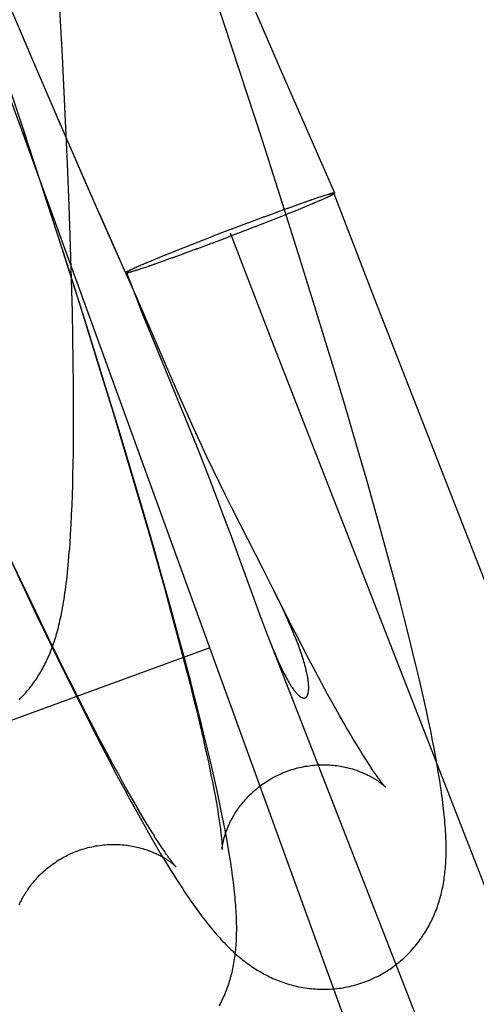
# Model space of a CAD drawing. Header units: inches. Extents: x 0 to 309, y 0 to 200.
# Tile 97 of 119: x 169.1042 to 169.1836, y 104.2109 to 104.3818. Entities that reach past the tile are written whole.
import ezdxf

# ---------------------------------------------------------------- set-up
doc = ezdxf.new("R2010")
doc.units = ezdxf.units.IN
doc.header["$LTSCALE"] = 17
doc.header["$MEASUREMENT"] = 0
doc.linetypes.add('HIDDEN', pattern=[0.2, 0.1, -0.1])
doc.layers.add('DEFAULT_2', color=8, linetype='HIDDEN')

msp = doc.modelspace()

# ---------------------------------------------------------------- linework, layer by layer
at = {"layer": 'DEFAULT_2', "color": 8, "linetype": 'HIDDEN'}
for p, q in [((169.1705, 104.1816), (168.61472, 105.7086)), ((169.10571, 104.37674), (169.09117, 104.41127)), ((169.11168, 104.37551), (169.11107, 104.3869)), ((169.14255, 104.37285), (169.13793, 104.38681)), ((169.14956, 104.37337), (169.14425, 104.38566)), ((169.11147, 104.36333), (169.10482, 104.37887)), ((169.10541, 104.36122), (169.10024, 104.37673)), ((169.11217, 104.36547), (169.11168, 104.37551)), ((169.14645, 104.36087), (169.14255, 104.37285)), ((169.15454, 104.362), (169.14956, 104.37337)), ((169.1093, 104.34929), (169.10438, 104.36426)), ((169.11589, 104.35324), (169.11048, 104.36567)), ((169.11256, 104.35684), (169.11217, 104.36547)), ((169.14996, 104.34993), (169.14645, 104.36087)), ((169.15907, 104.35175), (169.15454, 104.362)), ((169.11345, 104.35876), (169.11698, 104.35067)), ((169.11285, 104.34958), (169.11256, 104.35684)), ((169.11242, 104.3396), (169.1082, 104.35258)), ((169.12092, 104.34182), (169.11589, 104.35324)), ((169.15501, 104.35056), (169.15395, 104.35018)), ((169.15567, 104.35078), (169.15476, 104.35046)), ((169.15617, 104.35095), (169.1555, 104.35072)), ((169.15663, 104.3511), (169.15601, 104.35089)), ((169.15645, 104.35046), (169.15695, 104.35067)), ((169.15698, 104.35122), (169.15649, 104.35104)), ((169.15674, 104.35059), (169.15727, 104.35081)), ((169.1573, 104.35132), (169.15678, 104.35114)), ((169.15752, 104.35139), (169.15706, 104.35123)), ((169.15715, 104.35078), (169.15757, 104.35095)), ((169.15773, 104.35145), (169.15732, 104.35131)), ((169.15735, 104.35085), (169.15742, 104.35088)), ((169.1574, 104.35089), (169.15778, 104.35104)), ((169.15793, 104.35151), (169.15755, 104.35138)), ((169.15764, 104.35099), (169.15797, 104.35113)), ((169.15785, 104.35109), (169.15804, 104.35118)), ((169.15805, 104.35155), (169.15793, 104.35151)), ((169.15797, 104.35113), (169.15809, 104.35119)), ((169.15816, 104.35158), (169.15805, 104.35155)), ((169.15809, 104.35119), (169.1582, 104.35124)), ((169.15827, 104.35161), (169.15816, 104.35158)), ((169.1582, 104.35124), (169.15831, 104.35129)), ((169.15837, 104.35164), (169.15827, 104.35161)), ((169.15831, 104.35129), (169.1584, 104.35134)), ((169.1584, 104.35134), (169.1585, 104.35139)), ((169.1585, 104.35139), (169.15858, 104.35143)), ((169.15888, 104.35168), (169.1659, 104.33349)), ((169.1131, 104.34248), (169.11285, 104.34958)), ((169.15093, 104.34912), (169.14883, 104.34835)), ((169.15304, 104.34018), (169.14996, 104.34993)), ((169.15278, 104.34978), (169.15068, 104.34903)), ((169.15233, 104.34874), (169.15463, 104.34968)), ((169.15419, 104.35028), (169.15263, 104.34972)), ((169.1545, 104.34964), (169.15552, 104.35006)), ((169.15527, 104.34996), (169.15613, 104.35032)), ((169.15597, 104.35026), (169.15651, 104.35048)), ((169.118, 104.34834), (169.12263, 104.33786)), ((169.14376, 104.34535), (169.15042, 104.34797)), ((169.14677, 104.3476), (169.14392, 104.34653)), ((169.14907, 104.34845), (169.14658, 104.34752)), ((169.15035, 104.34795), (169.15246, 104.34879)), ((169.1412, 104.3455), (169.13786, 104.34423)), ((169.144, 104.34657), (169.14097, 104.34543)), ((169.13795, 104.34426), (169.13128, 104.34165)), ((169.1377, 104.34305), (169.14073, 104.34419)), ((169.1405, 104.34411), (169.14384, 104.34539)), ((169.14085, 104.34481), (169.14793, 104.32647)), ((169.11327, 104.33672), (169.1131, 104.34248)), ((169.13263, 104.34117), (169.13512, 104.34209)), ((169.13493, 104.34202), (169.13778, 104.34308)), ((169.11163, 104.34192), (169.11503, 104.33124)), ((169.12454, 104.33371), (169.12092, 104.34182)), ((169.12937, 104.34087), (169.12707, 104.33994)), ((169.12892, 104.33984), (169.13102, 104.34059)), ((169.13135, 104.34167), (169.12925, 104.34083)), ((169.13077, 104.3405), (169.13287, 104.34126)), ((169.1159, 104.32863), (169.11242, 104.3396)), ((169.12407, 104.33862), (169.12374, 104.33849)), ((169.1243, 104.33873), (169.12393, 104.33857)), ((169.12455, 104.33884), (169.12413, 104.33867)), ((169.12435, 104.33877), (169.12428, 104.33873)), ((169.12496, 104.33902), (169.12443, 104.3388)), ((169.12472, 104.3384), (169.12521, 104.33857)), ((169.12526, 104.33915), (169.12475, 104.33895)), ((169.12507, 104.33851), (169.12569, 104.33873)), ((169.12574, 104.33936), (169.12519, 104.33914)), ((169.12553, 104.33867), (169.1262, 104.3389)), ((169.12643, 104.33966), (169.12557, 104.3393)), ((169.12604, 104.33884), (169.12695, 104.33915)), ((169.1272, 104.33998), (169.12618, 104.33956)), ((169.12669, 104.33906), (169.12775, 104.33943)), ((169.12751, 104.33934), (169.12907, 104.3399)), ((169.15606, 104.33046), (169.15304, 104.34018)), ((169.12282, 104.33794), (169.12448, 104.3336)), ((169.12321, 104.33823), (169.12312, 104.33819)), ((169.1233, 104.33828), (169.12321, 104.33823)), ((169.1234, 104.33833), (169.1233, 104.33828)), ((169.12333, 104.33798), (169.12343, 104.33801)), ((169.1235, 104.33838), (169.1234, 104.33833)), ((169.12343, 104.33801), (169.12354, 104.33804)), ((169.12362, 104.33843), (169.1235, 104.33838)), ((169.12354, 104.33804), (169.12365, 104.33807)), ((169.12374, 104.33849), (169.12362, 104.33843)), ((169.12365, 104.33807), (169.12378, 104.33811)), ((169.12385, 104.33852), (169.12366, 104.33843)), ((169.12378, 104.33811), (169.12415, 104.33823)), ((169.12397, 104.33816), (169.12439, 104.33831)), ((169.12418, 104.33823), (169.12464, 104.33839)), ((169.1244, 104.3383), (169.12492, 104.33848)), ((169.11341, 104.3311), (169.11327, 104.33672)), ((169.12421, 104.33432), (169.12422, 104.33429)), ((169.12423, 104.33427), (169.12424, 104.33424)), ((169.12432, 104.33419), (169.12429, 104.33425)), ((169.12429, 104.33411), (169.12432, 104.33403)), ((169.12435, 104.33412), (169.12432, 104.33419)), ((169.12432, 104.33403), (169.12438, 104.33387)), ((169.12441, 104.33398), (169.12435, 104.33412)), ((169.12452, 104.33375), (169.12441, 104.33398)), ((169.12448, 104.3336), (169.12465, 104.33315)), ((169.13071, 104.31946), (169.12454, 104.33371)), ((169.1659, 104.33349), (169.35695, 103.84441)), ((169.12465, 104.33315), (169.12496, 104.33238)), ((169.12496, 104.33238), (169.12557, 104.33085)), ((169.1135, 104.32672), (169.11341, 104.3311)), ((169.11503, 104.33124), (169.11798, 104.3218)), ((169.12557, 104.33085), (169.12681, 104.32777)), ((169.15863, 104.32205), (169.15606, 104.33046)), ((169.11893, 104.31891), (169.1159, 104.32863)), ((169.11357, 104.32244), (169.1135, 104.32672)), ((169.12681, 104.32777), (169.13359, 104.31128)), ((169.14793, 104.32647), (169.33898, 103.83739)), ((169.11361, 104.31828), (169.11357, 104.32244)), ((169.11798, 104.3218), (169.12048, 104.31365)), ((169.16076, 104.31495), (169.15863, 104.32205)), ((169.11363, 104.31524), (169.11361, 104.31828)), ((169.12152, 104.31048), (169.11893, 104.31891)), ((169.13227, 104.31589), (169.13071, 104.31946)), ((169.11363, 104.31227), (169.11363, 104.31524)), ((169.13337, 104.31344), (169.13227, 104.31589)), ((169.16282, 104.30796), (169.16076, 104.31495)), ((169.12048, 104.31365), (169.12289, 104.30567)), ((169.13449, 104.31096), (169.13337, 104.31344)), ((169.11361, 104.30936), (169.11363, 104.31227)), ((169.13359, 104.31128), (169.1352, 104.30727)), ((169.12367, 104.30334), (169.12152, 104.31048)), ((169.13563, 104.30848), (169.13449, 104.31096)), ((169.11358, 104.30653), (169.11361, 104.30936)), ((169.13676, 104.30605), (169.13563, 104.30848)), ((169.16447, 104.30226), (169.16282, 104.30796)), ((169.11355, 104.30467), (169.11358, 104.30653)), ((169.1352, 104.30727), (169.13627, 104.30458)), ((169.11351, 104.30285), (169.11355, 104.30467)), ((169.12289, 104.30567), (169.12487, 104.29899)), ((169.13627, 104.30458), (169.13731, 104.30193)), ((169.13788, 104.3037), (169.13676, 104.30605)), ((169.11347, 104.30106), (169.11351, 104.30285)), ((169.12576, 104.29632), (169.12367, 104.30334)), ((169.13897, 104.30144), (169.13788, 104.3037)), ((169.11342, 104.29929), (169.11347, 104.30106)), ((169.13731, 104.30193), (169.1383, 104.29936)), ((169.14004, 104.29926), (169.13897, 104.30144)), ((169.16606, 104.29668), (169.16447, 104.30226)), ((169.11335, 104.29755), (169.11342, 104.29929)), ((169.1383, 104.29936), (169.13971, 104.29565)), ((169.14108, 104.29718), (169.14004, 104.29926)), ((169.11328, 104.29584), (169.11335, 104.29755)), ((169.12487, 104.29899), (169.12645, 104.29356)), ((169.1132, 104.29415), (169.11328, 104.29584)), ((169.12743, 104.29058), (169.12576, 104.29632)), ((169.14258, 104.29422), (169.14108, 104.29718)), ((169.16728, 104.2923), (169.16606, 104.29668)), ((169.1131, 104.29248), (169.1132, 104.29415)), ((169.13971, 104.29565), (169.14102, 104.29214)), ((169.14658, 104.28641), (169.14258, 104.29422)), ((169.12645, 104.29356), (169.12797, 104.28828)), ((169.14102, 104.29214), (169.14261, 104.2878)), ((169.16846, 104.28802), (169.16728, 104.2923)), ((169.10158, 104.29028), (169.10466, 104.28374)), ((169.10467, 104.28398), (169.10226, 104.28906)), ((169.12904, 104.28496), (169.12743, 104.29058)), ((169.12797, 104.28828), (169.1294, 104.28317)), ((169.14261, 104.2878), (169.14501, 104.28118)), ((169.16958, 104.28384), (169.16846, 104.28802)), ((169.14774, 104.28413), (169.14658, 104.28641)), ((169.10703, 104.27907), (169.10467, 104.28398)), ((169.13059, 104.27946), (169.12904, 104.28496)), ((169.14827, 104.28306), (169.14774, 104.28413)), ((169.17039, 104.28077), (169.16958, 104.28384)), ((169.10466, 104.28374), (169.1072, 104.27842)), ((169.1294, 104.28317), (169.13049, 104.27921)), ((169.14917, 104.28126), (169.14827, 104.28306)), ((169.14913, 104.28133), (169.14845, 104.28269)), ((169.14501, 104.28118), (169.14591, 104.27872)), ((169.15088, 104.27787), (169.14917, 104.28126)), ((169.17117, 104.27776), (169.17039, 104.28077)), ((169.10933, 104.27434), (169.10703, 104.27907)), ((169.13049, 104.27921), (169.13153, 104.27538)), ((169.13177, 104.27516), (169.13059, 104.27946)), ((169.14591, 104.27872), (169.14647, 104.27722)), ((169.1072, 104.27842), (169.10971, 104.27323)), ((169.14647, 104.27722), (169.147, 104.27582)), ((169.15213, 104.27543), (169.15088, 104.27787)), ((169.17192, 104.2748), (169.17117, 104.27776)), ((169.13153, 104.27538), (169.13251, 104.27169)), ((169.147, 104.27582), (169.14741, 104.27477)), ((169.15334, 104.27308), (169.15213, 104.27543)), ((169.11113, 104.27069), (169.10933, 104.27434)), ((169.13291, 104.27095), (169.13177, 104.27516)), ((169.14741, 104.27477), (169.30616, 103.86837)), ((169.17263, 104.27191), (169.17192, 104.2748)), ((169.13733, 104.27275), (169.0396, 104.23718)), ((169.10971, 104.27323), (169.11168, 104.26919)), ((169.15453, 104.27082), (169.15334, 104.27308)), ((169.17332, 104.26908), (169.17263, 104.27191)), ((169.11288, 104.26718), (169.11113, 104.27069)), ((169.13251, 104.27169), (169.13321, 104.26902)), ((169.13399, 104.26685), (169.13291, 104.27095)), ((169.15567, 104.26865), (169.15453, 104.27082)), ((169.11168, 104.26919), (169.11364, 104.26525)), ((169.13321, 104.26902), (169.13387, 104.26643)), ((169.15678, 104.26659), (169.15567, 104.26865)), ((169.17375, 104.26723), (169.17332, 104.26908)), ((169.11458, 104.2638), (169.11288, 104.26718)), ((169.13477, 104.26384), (169.13399, 104.26685)), ((169.17417, 104.26541), (169.17375, 104.26723)), ((169.11364, 104.26525), (169.11556, 104.26142)), ((169.13387, 104.26643), (169.13449, 104.26393)), ((169.15785, 104.26462), (169.15678, 104.26659)), ((169.17458, 104.26361), (169.17417, 104.26541)), ((169.11582, 104.26138), (169.11458, 104.2638)), ((169.13449, 104.26393), (169.13508, 104.26153)), ((169.13552, 104.2609), (169.13477, 104.26384)), ((169.15854, 104.26337), (169.15785, 104.26462)), ((169.15921, 104.26217), (169.15854, 104.26337)), ((169.17497, 104.26184), (169.17458, 104.26361)), ((169.15986, 104.26102), (169.15921, 104.26217)), ((169.17535, 104.26009), (169.17497, 104.26184)), ((169.11556, 104.26142), (169.11698, 104.25862)), ((169.11704, 104.25903), (169.11582, 104.26138)), ((169.13508, 104.26153), (169.13563, 104.25922)), ((169.13623, 104.25801), (169.13552, 104.2609)), ((169.16049, 104.25991), (169.15986, 104.26102)), ((169.1611, 104.25886), (169.16049, 104.25991)), ((169.17571, 104.25835), (169.17535, 104.26009)), ((169.11698, 104.25862), (169.11839, 104.25589)), ((169.11821, 104.25679), (169.11704, 104.25903)), ((169.13563, 104.25922), (169.13615, 104.25702)), ((169.16169, 104.25786), (169.1611, 104.25886)), ((169.17605, 104.25665), (169.17571, 104.25835)), ((169.11935, 104.25463), (169.11821, 104.25679)), ((169.13615, 104.25702), (169.13647, 104.2556)), ((169.13691, 104.25518), (169.13623, 104.25801)), ((169.16225, 104.25691), (169.16169, 104.25786)), ((169.16279, 104.25601), (169.16225, 104.25691)), ((169.17637, 104.25501), (169.17605, 104.25665)), ((169.11839, 104.25589), (169.11978, 104.25322)), ((169.13647, 104.2556), (169.13677, 104.25424)), ((169.13735, 104.25333), (169.13691, 104.25518)), ((169.16331, 104.25517), (169.16279, 104.25601)), ((169.1638, 104.25438), (169.16331, 104.25517)), ((169.17666, 104.25344), (169.17637, 104.25501)), ((169.12046, 104.25258), (169.11935, 104.25463)), ((169.11978, 104.25322), (169.12115, 104.25062)), ((169.13677, 104.25424), (169.13706, 104.25293)), ((169.13777, 104.25151), (169.13735, 104.25333)), ((169.16426, 104.25364), (169.1638, 104.25438)), ((169.1647, 104.25296), (169.16426, 104.25364)), ((169.17692, 104.25198), (169.17666, 104.25344)), ((169.12152, 104.25063), (169.12046, 104.25258)), ((169.13706, 104.25293), (169.13732, 104.25166)), ((169.13732, 104.25166), (169.13757, 104.25045)), ((169.13817, 104.24972), (169.13777, 104.25151)), ((169.16511, 104.25233), (169.1647, 104.25296)), ((169.12115, 104.25062), (169.12251, 104.24809)), ((169.12221, 104.24939), (169.12152, 104.25063)), ((169.13757, 104.25045), (169.13781, 104.24929)), ((169.13856, 104.24795), (169.13817, 104.24972)), ((169.12288, 104.24819), (169.12221, 104.24939)), ((169.12251, 104.24809), (169.12341, 104.24644)), ((169.12352, 104.24705), (169.12288, 104.24819)), ((169.13781, 104.24929), (169.13802, 104.24819)), ((169.13802, 104.24819), (169.13822, 104.24714)), ((169.13894, 104.2462), (169.13856, 104.24795)), ((169.12341, 104.24644), (169.1243, 104.24482)), ((169.12415, 104.24595), (169.12352, 104.24705)), ((169.13822, 104.24714), (169.1384, 104.24614)), ((169.12475, 104.24491), (169.12415, 104.24595)), ((169.1243, 104.24482), (169.12519, 104.24323)), ((169.12534, 104.24391), (169.12475, 104.24491)), ((169.1384, 104.24614), (169.13857, 104.2452)), ((169.13857, 104.2452), (169.13871, 104.24432)), ((169.1393, 104.24447), (169.13894, 104.2462)), ((169.12519, 104.24323), (169.12607, 104.24167)), ((169.1259, 104.24297), (169.12534, 104.24391)), ((169.12643, 104.24208), (169.1259, 104.24297)), ((169.13871, 104.24432), (169.13884, 104.2435)), ((169.13964, 104.24277), (169.1393, 104.24447)), ((169.12607, 104.24167), (169.12694, 104.24013)), ((169.12694, 104.24125), (169.12643, 104.24208)), ((169.12743, 104.24047), (169.12694, 104.24125)), ((169.13996, 104.24112), (169.13964, 104.24277)), ((169.14025, 104.23957), (169.13996, 104.24112)), ((169.12694, 104.24013), (169.12783, 104.23861)), ((169.12789, 104.23974), (169.12743, 104.24047)), ((169.12832, 104.23906), (169.12789, 104.23974)), ((169.1405, 104.23811), (169.14025, 104.23957)), ((169.12783, 104.23861), (169.1287, 104.23713)), ((169.12873, 104.23844), (169.12832, 104.23906)), ((169.1287, 104.23713), (169.12956, 104.23572)), ((169.12956, 104.23572), (169.13038, 104.23438))]:
    msp.add_line(p, q, dxfattribs=at)
for points in [[(169.15888, 104.35168), (169.15887, 104.35169), (169.15886, 104.35169), (169.15884, 104.3517), (169.15882, 104.3517), (169.15879, 104.3517), (169.15876, 104.35169), (169.15872, 104.35169), (169.15868, 104.35168), (169.15863, 104.35167), (169.15858, 104.35166), (169.15852, 104.35165), (169.15846, 104.35164), (169.15839, 104.35162), (169.15832, 104.3516), (169.15824, 104.35158), (169.15816, 104.35156), (169.15807, 104.35153), (169.15798, 104.35151), (169.15788, 104.35148), (169.15777, 104.35145)], [(169.15804, 104.35118), (169.15813, 104.35123), (169.15822, 104.35127), (169.1583, 104.35131), (169.15837, 104.35135), (169.15844, 104.35138), (169.1585, 104.35142), (169.15856, 104.35145), (169.15862, 104.35148), (169.15867, 104.35151), (169.15871, 104.35153), (169.15875, 104.35156), (169.15879, 104.35158), (169.15881, 104.3516), (169.15884, 104.35162), (169.15886, 104.35164), (169.15887, 104.35165), (169.15888, 104.35166), (169.15888, 104.35167), (169.15888, 104.35168)], [(169.15907, 104.35175), (169.15907, 104.35176), (169.15906, 104.35176), (169.15906, 104.35177), (169.15905, 104.35177), (169.15904, 104.35177), (169.15903, 104.35177), (169.15901, 104.35177), (169.159, 104.35177), (169.15898, 104.35177), (169.15896, 104.35177), (169.15894, 104.35177), (169.15892, 104.35176), (169.15889, 104.35176), (169.15887, 104.35176), (169.15884, 104.35175), (169.15881, 104.35174), (169.15878, 104.35174), (169.15875, 104.35173), (169.15871, 104.35172), (169.15868, 104.35171), (169.15864, 104.35171), (169.1586, 104.3517), (169.15856, 104.35169), (169.15851, 104.35167), (169.15847, 104.35166), (169.15837, 104.35164)], [(169.15858, 104.35143), (169.15862, 104.35145), (169.15866, 104.35147), (169.1587, 104.35149), (169.15873, 104.35151), (169.15877, 104.35153), (169.1588, 104.35155), (169.15883, 104.35156), (169.15886, 104.35158), (169.15888, 104.35159), (169.15891, 104.35161), (169.15893, 104.35162), (169.15895, 104.35164), (169.15897, 104.35165), (169.15899, 104.35166), (169.15901, 104.35167), (169.15902, 104.35169), (169.15903, 104.3517), (169.15905, 104.35171), (169.15905, 104.35171), (169.15906, 104.35172), (169.15907, 104.35173), (169.15907, 104.35174), (169.15907, 104.35174), (169.15907, 104.35175), (169.15907, 104.35175)], [(169.12312, 104.33819), (169.12308, 104.33817), (169.12304, 104.33815), (169.123, 104.33813), (169.12297, 104.33811), (169.12293, 104.33809), (169.1229, 104.33807), (169.12287, 104.33805), (169.12284, 104.33804), (169.12282, 104.33802), (169.12279, 104.33801), (169.12277, 104.33799), (169.12275, 104.33798), (169.12273, 104.33797), (169.12271, 104.33795), (169.1227, 104.33794), (169.12268, 104.33793), (169.12267, 104.33792), (169.12266, 104.33791), (169.12265, 104.3379), (169.12264, 104.33789), (169.12264, 104.33789), (169.12263, 104.33788), (169.12263, 104.33787), (169.12263, 104.33787), (169.12263, 104.33786)], [(169.12263, 104.33786), (169.12263, 104.33786), (169.12264, 104.33785), (169.12265, 104.33785), (169.12265, 104.33785), (169.12266, 104.33785), (169.12268, 104.33785), (169.12269, 104.33785), (169.12271, 104.33785), (169.12272, 104.33785), (169.12274, 104.33785), (169.12276, 104.33785), (169.12278, 104.33785), (169.12281, 104.33786), (169.12283, 104.33786), (169.12286, 104.33787), (169.12289, 104.33787), (169.12292, 104.33788), (169.12296, 104.33789), (169.12299, 104.33789), (169.12303, 104.3379), (169.12306, 104.33791), (169.1231, 104.33792), (169.12315, 104.33793), (169.12319, 104.33794), (169.12323, 104.33795), (169.12333, 104.33798)], [(169.12366, 104.33843), (169.12357, 104.33839), (169.12349, 104.33835), (169.12341, 104.33831), (169.12333, 104.33827), (169.12326, 104.33823), (169.1232, 104.3382), (169.12314, 104.33817), (169.12308, 104.33814), (169.12304, 104.33811), (169.12299, 104.33808), (169.12295, 104.33806), (169.12292, 104.33804), (169.12289, 104.33802), (169.12286, 104.338), (169.12285, 104.33798), (169.12283, 104.33797), (169.12282, 104.33795), (169.12282, 104.33794), (169.12282, 104.33794)], [(169.12282, 104.33793), (169.12283, 104.33793), (169.12284, 104.33792), (169.12286, 104.33792), (169.12288, 104.33792), (169.12291, 104.33792), (169.12294, 104.33792), (169.12298, 104.33793), (169.12302, 104.33793), (169.12307, 104.33794), (169.12312, 104.33795), (169.12318, 104.33797), (169.12324, 104.33798), (169.12331, 104.338), (169.12339, 104.33802), (169.12346, 104.33804), (169.12355, 104.33806), (169.12363, 104.33808), (169.12373, 104.33811), (169.12383, 104.33814), (169.12393, 104.33817)], [(169.12426, 104.3343), (169.12425, 104.33433), (169.12424, 104.33435), (169.12423, 104.33436), (169.12422, 104.33438), (169.12422, 104.3344), (169.12421, 104.33441), (169.1242, 104.33442), (169.1242, 104.33443), (169.12419, 104.33444), (169.12419, 104.33445), (169.12419, 104.33445), (169.12418, 104.33446), (169.12418, 104.33446), (169.12418, 104.33447), (169.12417, 104.33447), (169.12417, 104.33446), (169.12417, 104.33446), (169.12417, 104.33445), (169.12417, 104.33444), (169.12417, 104.33444), (169.12418, 104.33443), (169.12418, 104.33442), (169.12418, 104.33441), (169.12419, 104.3344), (169.12419, 104.33438), (169.12419, 104.33437), (169.1242, 104.33435), (169.12421, 104.33434)], [(169.12425, 104.33422), (169.12426, 104.33418), (169.12429, 104.33411)], [(169.10415, 104.26376), (169.10439, 104.264), (169.10463, 104.26424), (169.10486, 104.26448), (169.10508, 104.26472), (169.1053, 104.26497), (169.10552, 104.26522), (169.10573, 104.26547), (169.10594, 104.26572), (169.10614, 104.26598), (169.10634, 104.26623), (169.10653, 104.26649), (169.10672, 104.26675), (169.10691, 104.26701), (169.10709, 104.26727), (169.10726, 104.26754), (169.10743, 104.2678), (169.1076, 104.26806), (169.10776, 104.26833), (169.10791, 104.26859), (169.10806, 104.26885), (169.10821, 104.26912), (169.10836, 104.26939), (169.1085, 104.26966), (169.10864, 104.26993), (169.10878, 104.2702), (169.10891, 104.27048), (169.10904, 104.27076), (169.10917, 104.27104), (169.1093, 104.27133), (169.10942, 104.27162), (169.10954, 104.27192), (169.10967, 104.27223), (169.10979, 104.27254), (169.1099, 104.27285), (169.11002, 104.27317), (169.11013, 104.2735), (169.11024, 104.27383), (169.11035, 104.27416), (169.11046, 104.2745), (169.11057, 104.27485), (169.11067, 104.2752), (169.11077, 104.27556), (169.11087, 104.27592), (169.11097, 104.2763), (169.11106, 104.27668), (169.11116, 104.27708), (169.11125, 104.27749), (169.11135, 104.27791), (169.11144, 104.27835), (169.11153, 104.2788), (169.11162, 104.27926), (169.11171, 104.27973), (169.1118, 104.28022), (169.11188, 104.28072), (169.11196, 104.28124), (169.11204, 104.28176), (169.11212, 104.28229), (169.1122, 104.28284), (169.11228, 104.2834), (169.11235, 104.28398), (169.11242, 104.28457), (169.11249, 104.28519), (169.11256, 104.28582), (169.11263, 104.28647), (169.11269, 104.28714), (169.11276, 104.28784), (169.11282, 104.28857), (169.11288, 104.28931), (169.11294, 104.29008), (169.113, 104.29086), (169.1131, 104.29248)], [(169.14774, 104.27392), (169.14798, 104.27333), (169.14821, 104.27277), (169.14843, 104.27222), (169.14865, 104.2717), (169.14886, 104.27121), (169.14907, 104.27074), (169.14927, 104.27029), (169.14946, 104.26987), (169.14965, 104.26947), (169.14983, 104.26909), (169.15001, 104.26873), (169.15018, 104.26838), (169.15034, 104.26806), (169.1505, 104.26776), (169.15065, 104.26747), (169.1508, 104.2672), (169.15095, 104.26695), (169.15109, 104.26671), (169.15123, 104.26648), (169.15136, 104.26627), (169.15148, 104.26607), (169.15161, 104.26589), (169.15172, 104.26572), (169.15184, 104.26556), (169.15194, 104.26542), (169.15205, 104.26528), (169.15215, 104.26516), (169.15224, 104.26504), (169.15234, 104.26493), (169.15242, 104.26484), (169.15251, 104.26475), (169.15259, 104.26466), (169.15267, 104.26459), (169.15275, 104.26452), (169.15282, 104.26445), (169.15289, 104.2644), (169.15296, 104.26434), (169.15302, 104.2643), (169.15309, 104.26426), (169.15315, 104.26422), (169.1532, 104.26419), (169.15326, 104.26416), (169.15331, 104.26413), (169.15336, 104.26411), (169.15341, 104.26409), (169.15346, 104.26408), (169.15351, 104.26407), (169.15355, 104.26406), (169.15359, 104.26405), (169.15363, 104.26405), (169.15367, 104.26405), (169.15371, 104.26405), (169.15375, 104.26405), (169.15378, 104.26406), (169.15382, 104.26406), (169.15385, 104.26407), (169.15388, 104.26408), (169.15391, 104.2641), (169.15394, 104.26411), (169.15397, 104.26413), (169.154, 104.26414), (169.15402, 104.26416), (169.15405, 104.26418), (169.15408, 104.26421), (169.1541, 104.26423), (169.15412, 104.26425), (169.15415, 104.26428), (169.15417, 104.26431), (169.15419, 104.26434), (169.15421, 104.26437), (169.15423, 104.2644), (169.15425, 104.26443), (169.15427, 104.26447), (169.15428, 104.2645), (169.1543, 104.26454), (169.15432, 104.26458), (169.15433, 104.26462), (169.15435, 104.26466), (169.15436, 104.26471), (169.15438, 104.26475), (169.15439, 104.2648), (169.1544, 104.26485), (169.15442, 104.2649), (169.15443, 104.26496), (169.15444, 104.26502), (169.15445, 104.26507), (169.15446, 104.26514), (169.15447, 104.2652), (169.15448, 104.26527), (169.15448, 104.26534), (169.15449, 104.26541), (169.15449, 104.26548), (169.1545, 104.26556), (169.1545, 104.26564), (169.1545, 104.26573), (169.1545, 104.26582), (169.1545, 104.26591), (169.1545, 104.26601), (169.1545, 104.26611), (169.15449, 104.26622), (169.15449, 104.26633), (169.15448, 104.26645), (169.15447, 104.26657), (169.15446, 104.2667), (169.15444, 104.26683), (169.15443, 104.26697), (169.15441, 104.26712), (169.15439, 104.26728), (169.15436, 104.26744), (169.15433, 104.26761), (169.1543, 104.26778), (169.15427, 104.26797), (169.15423, 104.26816), (169.15419, 104.26836), (169.15414, 104.26857), (169.15409, 104.26879), (169.15404, 104.26902), (169.15398, 104.26926), (169.15391, 104.26952), (169.15384, 104.26979), (169.15376, 104.27007), (169.15367, 104.27036), (169.15358, 104.27067), (169.15348, 104.27099), (169.15337, 104.27133), (169.15325, 104.27168), (169.15313, 104.27204), (169.153, 104.27242), (169.15285, 104.27281), (169.1527, 104.27322), (169.15254, 104.27364), (169.15237, 104.27407), (169.15219, 104.27453), (169.152, 104.275), (169.1518, 104.27548), (169.15159, 104.27599), (169.15136, 104.27651), (169.15112, 104.27705), (169.15087, 104.27761), (169.15061, 104.27819), (169.15033, 104.27879), (169.15005, 104.2794), (169.14975, 104.28003), (169.14913, 104.28133)], [(169.15058, 104.25127), (169.15088, 104.25139), (169.15121, 104.2515), (169.15154, 104.25161), (169.15187, 104.25171), (169.15221, 104.25181), (169.15254, 104.2519), (169.15288, 104.25198), (169.15321, 104.25205), (169.15355, 104.25212), (169.15389, 104.25219), (169.15423, 104.25224), (169.15456, 104.25229), (169.1549, 104.25233), (169.15523, 104.25237), (169.15557, 104.2524), (169.1559, 104.25243), (169.15623, 104.25244), (169.15656, 104.25246), (169.15689, 104.25246), (169.15721, 104.25246), (169.15754, 104.25245), (169.15785, 104.25244), (169.15817, 104.25243), (169.15848, 104.2524), (169.15879, 104.25238), (169.15909, 104.25234), (169.15939, 104.25231), (169.15969, 104.25226), (169.15997, 104.25222), (169.16026, 104.25217), (169.16054, 104.25212), (169.16081, 104.25206), (169.16108, 104.252), (169.16134, 104.25193), (169.1616, 104.25187), (169.16185, 104.2518), (169.1621, 104.25173), (169.16234, 104.25165), (169.16257, 104.25158), (169.1628, 104.2515), (169.16302, 104.25142), (169.16323, 104.25134), (169.16344, 104.25126), (169.16365, 104.25118), (169.16385, 104.2511), (169.16404, 104.25102), (169.16423, 104.25093), (169.16441, 104.25085), (169.16459, 104.25076), (169.16476, 104.25068), (169.16493, 104.25059), (169.16509, 104.25051), (169.16525, 104.25043), (169.1654, 104.25034), (169.16554, 104.25026), (169.16569, 104.25018), (169.16582, 104.25009), (169.16596, 104.25001), (169.16609, 104.24993), (169.16621, 104.24985), (169.16633, 104.24977), (169.16644, 104.2497), (169.16656, 104.24962), (169.16666, 104.24955), (169.16677, 104.24947), (169.16686, 104.2494), (169.16696, 104.24933), (169.16705, 104.24926), (169.16713, 104.2492), (169.16721, 104.24913), (169.16729, 104.24907), (169.16736, 104.24901), (169.16743, 104.24896), (169.16749, 104.2489), (169.16755, 104.24885), (169.16761, 104.2488), (169.16766, 104.24876), (169.1677, 104.24872), (169.16774, 104.24868), (169.16778, 104.24865), (169.16781, 104.24862), (169.16783, 104.24859), (169.16785, 104.24857), (169.16786, 104.24856), (169.16787, 104.24855), (169.16788, 104.24855)], [(169.16442, 104.21481), (169.16474, 104.21494), (169.16509, 104.21508), (169.16544, 104.21523), (169.16578, 104.21538), (169.16612, 104.21555), (169.16645, 104.21571), (169.16679, 104.21589), (169.16711, 104.21606), (169.16744, 104.21625), (169.16776, 104.21644), (169.16808, 104.21664), (169.16839, 104.21684), (169.1687, 104.21704), (169.16901, 104.21726), (169.16931, 104.21747), (169.16961, 104.2177), (169.1699, 104.21792), (169.17019, 104.21815), (169.17047, 104.21839), (169.17075, 104.21863), (169.17103, 104.21888), (169.17129, 104.21913), (169.17156, 104.21938), (169.17182, 104.21964), (169.17207, 104.2199), (169.17232, 104.22016), (169.17256, 104.22043), (169.1728, 104.2207), (169.17303, 104.22098), (169.17325, 104.22125), (169.17348, 104.22153), (169.17369, 104.22181), (169.1739, 104.2221), (169.1741, 104.22238), (169.1743, 104.22267), (169.17449, 104.22296), (169.17468, 104.22325), (169.17486, 104.22355), (169.17504, 104.22384), (169.17521, 104.22414), (169.17537, 104.22443), (169.17553, 104.22473), (169.17569, 104.22503), (169.17584, 104.22533), (169.17598, 104.22564), (169.17612, 104.22594), (169.17626, 104.22625), (169.17639, 104.22656), (169.17652, 104.22687), (169.17664, 104.22718), (169.17676, 104.22749), (169.17687, 104.2278), (169.17697, 104.2281), (169.17707, 104.22841), (169.17717, 104.22872), (169.17726, 104.22902), (169.17735, 104.22933), (169.17743, 104.22964), (169.17751, 104.22995), (169.17759, 104.23026), (169.17766, 104.23057), (169.17773, 104.23088), (169.1778, 104.2312), (169.17786, 104.23152), (169.17792, 104.23184), (169.17797, 104.23217), (169.17803, 104.2325), (169.17808, 104.23283), (169.17812, 104.23316), (169.17816, 104.2335), (169.1782, 104.23384), (169.17824, 104.23419), (169.17827, 104.23454), (169.1783, 104.23489), (169.17832, 104.23525), (169.17834, 104.23562), (169.17836, 104.23599), (169.17838, 104.23637), (169.17839, 104.23675), (169.1784, 104.23714), (169.1784, 104.23754), (169.1784, 104.23794), (169.1784, 104.23835), (169.17839, 104.23876), (169.17838, 104.23918), (169.17837, 104.23961), (169.17835, 104.24004), (169.17833, 104.24048), (169.1783, 104.24093), (169.17827, 104.24138), (169.17824, 104.24184), (169.1782, 104.24231), (169.17816, 104.24279), (169.17812, 104.24328), (169.17807, 104.24377), (169.17802, 104.24428), (169.17796, 104.24479), (169.1779, 104.24532), (169.17784, 104.24586), (169.17777, 104.2464), (169.17769, 104.24696), (169.17761, 104.24753), (169.17753, 104.24812), (169.17744, 104.24872), (169.17735, 104.24933), (169.17725, 104.24996), (169.17715, 104.25061), (169.17692, 104.25198)], [(169.16788, 104.24855), (169.16788, 104.24855), (169.16787, 104.24856), (169.16785, 104.24857), (169.16783, 104.2486), (169.16781, 104.24862), (169.16777, 104.24866), (169.16774, 104.24871), (169.16769, 104.24876), (169.16764, 104.24882), (169.16758, 104.24889), (169.16751, 104.24897), (169.16744, 104.24906), (169.16736, 104.24916), (169.16728, 104.24927), (169.16718, 104.24939), (169.16708, 104.24952), (169.16697, 104.24967), (169.16686, 104.24982), (169.16674, 104.24999), (169.16661, 104.25016), (169.16647, 104.25035), (169.16633, 104.25056), (169.16617, 104.25077), (169.16601, 104.251), (169.16585, 104.25124), (169.16567, 104.25149), (169.16549, 104.25176), (169.16531, 104.25204), (169.16511, 104.25233)], [(169.13945, 104.23775), (169.13945, 104.23776), (169.13945, 104.23777), (169.13945, 104.23779), (169.13945, 104.23782), (169.13946, 104.23786), (169.13946, 104.2379), (169.13946, 104.23795), (169.13947, 104.238), (169.13948, 104.23807), (169.13948, 104.23813), (169.13949, 104.2382), (169.1395, 104.23828), (169.13952, 104.23836), (169.13953, 104.23845), (169.13954, 104.23854), (169.13956, 104.23864), (169.13958, 104.23874), (169.1396, 104.23885), (169.13962, 104.23896), (169.13964, 104.23908), (169.13967, 104.23919), (169.1397, 104.23932), (169.13973, 104.23944), (169.13976, 104.23958), (169.1398, 104.23971), (169.13983, 104.23985), (169.13987, 104.23999), (169.13992, 104.24014), (169.13996, 104.24028), (169.14001, 104.24044), (169.14006, 104.24059), (169.14012, 104.24075), (169.14018, 104.24092), (169.14024, 104.24108), (169.1403, 104.24125), (169.14037, 104.24143), (169.14045, 104.24161), (169.14052, 104.24179), (169.1406, 104.24197), (169.14069, 104.24216), (169.14078, 104.24235), (169.14087, 104.24254), (169.14097, 104.24274), (169.14107, 104.24294), (169.14118, 104.24314), (169.1413, 104.24335), (169.14142, 104.24356), (169.14154, 104.24377), (169.14167, 104.24398), (169.14181, 104.2442), (169.14195, 104.24441), (169.1421, 104.24463), (169.14225, 104.24486), (169.14241, 104.24508), (169.14258, 104.2453), (169.14275, 104.24553), (169.14293, 104.24575), (169.14312, 104.24598), (169.14331, 104.24621), (169.14351, 104.24643), (169.14372, 104.24666), (169.14393, 104.24688), (169.14414, 104.24711), (169.14437, 104.24733), (169.1446, 104.24755), (169.14484, 104.24776), (169.14508, 104.24798), (169.14533, 104.24819), (169.14558, 104.2484), (169.14584, 104.24861), (169.14611, 104.24881), (169.14638, 104.24901), (169.14665, 104.2492), (169.14693, 104.2494), (169.14722, 104.24958), (169.1475, 104.24976), (169.1478, 104.24994), (169.1481, 104.25011), (169.1484, 104.25028), (169.1487, 104.25044), (169.14901, 104.25059), (169.14932, 104.25074), (169.14964, 104.25089), (169.14996, 104.25103), (169.15028, 104.25116), (169.15058, 104.25127)], [(169.13884, 104.2435), (169.13896, 104.24273), (169.13901, 104.24237), (169.13906, 104.24202), (169.13911, 104.24169), (169.13915, 104.24138), (169.13919, 104.24107), (169.13922, 104.24078), (169.13925, 104.24051), (169.13928, 104.24025), (169.13931, 104.24001), (169.13933, 104.23977), (169.13935, 104.23956), (169.13937, 104.23935), (169.13939, 104.23916), (169.1394, 104.23899), (169.13941, 104.23882), (169.13942, 104.23867), (169.13943, 104.23854), (169.13943, 104.23841), (169.13944, 104.2383), (169.13944, 104.2382), (169.13945, 104.23811), (169.13945, 104.23803), (169.13945, 104.23796), (169.13945, 104.2379), (169.13945, 104.23785), (169.13945, 104.23781), (169.13945, 104.23779), (169.13945, 104.23777), (169.13945, 104.23776)], [(169.11416, 104.23745), (169.11446, 104.23756), (169.11479, 104.23767), (169.11512, 104.23778), (169.11545, 104.23788), (169.11578, 104.23798), (169.11612, 104.23807), (169.11645, 104.23815), (169.11679, 104.23822), (169.11712, 104.23829), (169.11746, 104.23836), (169.1178, 104.23841), (169.11813, 104.23846), (169.11847, 104.2385), (169.11881, 104.23854), (169.11914, 104.23857), (169.11947, 104.2386), (169.1198, 104.23861), (169.12013, 104.23863), (169.12046, 104.23863), (169.12078, 104.23863), (169.1211, 104.23863), (169.12142, 104.23861), (169.12174, 104.2386), (169.12205, 104.23858), (169.12235, 104.23855), (169.12266, 104.23852), (169.12296, 104.23848), (169.12325, 104.23844), (169.12354, 104.23839), (169.12382, 104.23834), (169.1241, 104.23829), (169.12438, 104.23823), (169.12464, 104.23817), (169.12491, 104.23811), (169.12516, 104.23804), (169.12541, 104.23798), (169.12566, 104.2379), (169.1259, 104.23783), (169.12613, 104.23776), (169.12636, 104.23768), (169.12658, 104.2376), (169.1268, 104.23752), (169.12701, 104.23744), (169.12721, 104.23736), (169.12741, 104.23728), (169.1276, 104.23719), (169.12779, 104.23711), (169.12797, 104.23703), (169.12815, 104.23694), (169.12832, 104.23686), (169.12849, 104.23677), (169.12865, 104.23669), (169.12881, 104.2366), (169.12896, 104.23652), (169.12911, 104.23644), (169.12925, 104.23636), (169.12939, 104.23627), (169.12952, 104.23619), (169.12965, 104.23611), (169.12978, 104.23603), (169.1299, 104.23595), (169.13001, 104.23588), (169.13012, 104.2358), (169.13023, 104.23573), (169.13033, 104.23565), (169.13043, 104.23558), (169.13053, 104.23551), (169.13062, 104.23544), (169.1307, 104.23538), (169.13078, 104.23531), (169.13086, 104.23525), (169.13093, 104.23519), (169.131, 104.23513), (169.13106, 104.23508), (169.13112, 104.23503), (169.13118, 104.23498), (169.13123, 104.23494), (169.13127, 104.23489), (169.13131, 104.23486), (169.13135, 104.23482), (169.13138, 104.23479), (169.13141, 104.23477), (169.13143, 104.23475), (169.13144, 104.23473), (169.13145, 104.23472)], [(169.13145, 104.23472), (169.13146, 104.23472), (169.13145, 104.23473), (169.13144, 104.23474), (169.13142, 104.23476), (169.13139, 104.23479), (169.13136, 104.23483), (169.13132, 104.23487), (169.13128, 104.23492), (169.13123, 104.23498), (169.13117, 104.23505), (169.13111, 104.23513), (169.13104, 104.23522), (169.13096, 104.23531), (169.13087, 104.23542), (169.13078, 104.23554), (169.13068, 104.23567), (169.13057, 104.23581), (169.13046, 104.23596), (169.13034, 104.23612), (169.13021, 104.2363), (169.13008, 104.23649), (169.12993, 104.23669), (169.12978, 104.2369), (169.12963, 104.23712), (169.12946, 104.23736), (169.12929, 104.23761), (169.12911, 104.23788), (169.12893, 104.23815), (169.12873, 104.23844)], [(169.13895, 104.2106), (169.13911, 104.21089), (169.13926, 104.21119), (169.13941, 104.2115), (169.13956, 104.2118), (169.1397, 104.21211), (169.13984, 104.21241), (169.13997, 104.21272), (169.14009, 104.21303), (169.14022, 104.21334), (169.14033, 104.21365), (169.14044, 104.21396), (169.14055, 104.21426), (169.14065, 104.21457), (169.14075, 104.21488), (169.14084, 104.21518), (169.14093, 104.21549), (169.14101, 104.2158), (169.14109, 104.2161), (169.14117, 104.21641), (169.14124, 104.21673), (169.14131, 104.21704), (169.14137, 104.21736), (169.14144, 104.21768), (169.1415, 104.218), (169.14155, 104.21833), (169.1416, 104.21865), (169.14165, 104.21899), (169.1417, 104.21932), (169.14174, 104.21966), (169.14178, 104.22), (169.14181, 104.22034), (169.14184, 104.22069), (169.14187, 104.22104), (169.1419, 104.2214), (169.14192, 104.22177), (169.14194, 104.22214), (169.14195, 104.22252), (169.14197, 104.2229), (169.14197, 104.22329), (169.14198, 104.22369), (169.14198, 104.22409), (169.14198, 104.2245), (169.14197, 104.22491), (169.14196, 104.22533), (169.14195, 104.22576), (169.14193, 104.22619), (169.14191, 104.22663), (169.14188, 104.22707), (169.14185, 104.22753), (169.14182, 104.22799), (169.14179, 104.22846), (169.14174, 104.22894), (169.1417, 104.22942), (169.14165, 104.22992), (169.1416, 104.23042), (169.14154, 104.23094), (169.14148, 104.23146), (169.14142, 104.232), (169.14135, 104.23254), (169.14128, 104.2331), (169.1412, 104.23367), (169.14112, 104.23425), (169.14103, 104.23485), (169.14094, 104.23546), (169.14084, 104.23609), (169.14073, 104.23674), (169.1405, 104.23811)], [(169.10418, 104.22814), (169.10427, 104.22833), (169.10436, 104.22852), (169.10445, 104.22871), (169.10455, 104.22891), (169.10465, 104.22911), (169.10476, 104.22931), (169.10487, 104.22952), (169.10499, 104.22973), (169.10512, 104.22994), (169.10525, 104.23015), (169.10539, 104.23037), (169.10553, 104.23059), (169.10568, 104.23081), (169.10583, 104.23103), (169.10599, 104.23125), (169.10616, 104.23147), (169.10633, 104.2317), (169.10651, 104.23193), (169.1067, 104.23215), (169.10689, 104.23238), (169.10709, 104.2326), (169.10729, 104.23283), (169.10751, 104.23305), (169.10772, 104.23328), (169.10795, 104.2335), (169.10818, 104.23372), (169.10841, 104.23394), (169.10866, 104.23415), (169.10891, 104.23436), (169.10916, 104.23457), (169.10942, 104.23478), (169.10968, 104.23498), (169.10995, 104.23518), (169.11023, 104.23538), (169.11051, 104.23557), (169.11079, 104.23575), (169.11108, 104.23593), (169.11138, 104.23611), (169.11167, 104.23628), (169.11198, 104.23645), (169.11228, 104.23661), (169.11259, 104.23677), (169.1129, 104.23691), (169.11322, 104.23706), (169.11354, 104.2372), (169.11386, 104.23733), (169.11416, 104.23745)], [(169.13038, 104.23438), (169.13077, 104.23374), (169.13116, 104.23313), (169.13153, 104.23254), (169.1319, 104.23197), (169.13225, 104.23143), (169.1326, 104.2309), (169.13293, 104.23039), (169.13326, 104.2299), (169.13358, 104.22943), (169.1339, 104.22897), (169.13421, 104.22852), (169.13452, 104.22809), (169.13482, 104.22766), (169.13512, 104.22725), (169.13541, 104.22685), (169.1357, 104.22646), (169.13599, 104.22607), (169.13627, 104.2257), (169.13655, 104.22533), (169.13683, 104.22498), (169.13711, 104.22463), (169.13739, 104.22429), (169.13767, 104.22395), (169.13794, 104.22362), (169.13821, 104.2233), (169.13849, 104.22299), (169.13876, 104.22268), (169.13903, 104.22238), (169.1393, 104.22208), (169.13957, 104.22179), (169.13984, 104.22151), (169.14011, 104.22123), (169.14038, 104.22096), (169.14065, 104.22069), (169.14092, 104.22044), (169.14118, 104.22019), (169.14145, 104.21994), (169.14171, 104.2197), (169.14197, 104.21947), (169.14223, 104.21925), (169.14249, 104.21903), (169.14275, 104.21881), (169.14301, 104.2186), (169.14327, 104.2184), (169.14353, 104.2182), (169.14379, 104.21801), (169.14406, 104.21782), (169.14432, 104.21763), (169.14458, 104.21745), (169.14485, 104.21727), (169.14511, 104.2171), (169.14538, 104.21692), (169.14565, 104.21676), (169.14593, 104.21659), (169.14621, 104.21643), (169.14649, 104.21627), (169.14678, 104.21611), (169.14707, 104.21596), (169.14737, 104.21581), (169.14767, 104.21566), (169.14797, 104.21551), (169.14828, 104.21537), (169.14859, 104.21524), (169.1489, 104.21511), (169.14921, 104.21498), (169.14953, 104.21486), (169.14984, 104.21474), (169.15016, 104.21463), (169.15049, 104.21452), (169.15081, 104.21442), (169.15114, 104.21432), (169.15148, 104.21423), (169.15181, 104.21414), (169.15215, 104.21405), (169.1525, 104.21397), (169.15284, 104.2139), (169.15319, 104.21383), (169.15354, 104.21377), (169.15389, 104.21371), (169.15425, 104.21366), (169.1546, 104.21362), (169.15496, 104.21358), (169.15532, 104.21354), (169.15569, 104.21352), (169.15605, 104.21349), (169.15642, 104.21348), (169.15678, 104.21347), (169.15715, 104.21347), (169.15752, 104.21347), (169.15789, 104.21348), (169.15826, 104.2135), (169.15863, 104.21353), (169.159, 104.21356), (169.15937, 104.2136), (169.15974, 104.21364), (169.16011, 104.21369), (169.16048, 104.21375), (169.16084, 104.21381), (169.16121, 104.21388), (169.16158, 104.21396), (169.16194, 104.21405), (169.16231, 104.21414), (169.16267, 104.21424), (169.16303, 104.21434), (169.16339, 104.21445), (169.16374, 104.21457), (169.1641, 104.21469), (169.16442, 104.21481)]]:
    msp.add_lwpolyline(points, dxfattribs=at)

doc.saveas('drawing.dxf')
